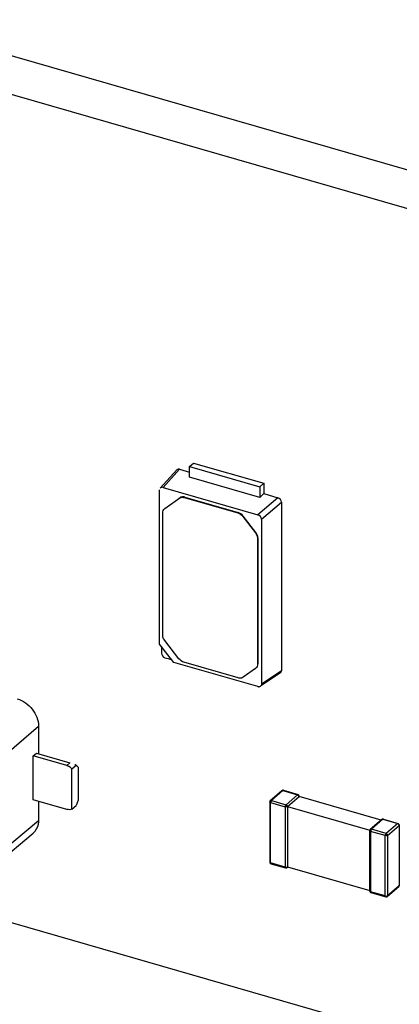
# Model space of a CAD drawing. Header units: millimetres. Extents: x 0 to 210, y 0 to 297.
# Tile 32 of 59: x 78.85 to 80.19, y 250.76 to 254.23. Entities that reach past the tile are written whole.
import ezdxf

# ---------------------------------------------------------------- set-up
doc = ezdxf.new("R2010")
doc.units = ezdxf.units.MM
doc.header["$LTSCALE"] = 19.36
doc.layers.get('0').update_dxf_attribs({"linetype": 'CONTINUOUS'})

msp = doc.modelspace()

# ---------------------------------------------------------------- linework, layer by layer
at = {"color": 7, "linetype": 'Continuous'}
for p, q in [((93.3126, 249.92071), (78.37985, 254.23142)), ((93.19474, 249.81864), (78.26199, 254.12936)), ((79.4054, 252.64361), (79.34717, 252.57982)), ((79.35718, 252.58204), (79.41521, 252.64589)), ((79.41521, 252.64589), (79.4505, 252.6357)), ((79.4505, 252.65538), (79.46493, 252.66788)), ((79.4505, 252.61788), (79.4505, 252.65538)), ((79.4505, 252.65538), (79.69794, 252.58395)), ((79.46493, 252.66788), (79.71237, 252.59645)), ((79.69794, 252.54645), (79.4505, 252.61788)), ((79.34472, 252.02914), (79.34483, 252.57326)), ((79.35718, 252.58204), (79.69126, 252.4856)), ((79.69794, 252.58395), (79.71237, 252.59645)), ((79.69794, 252.58395), (79.69794, 252.54645)), ((79.71237, 252.59645), (79.71237, 252.56011)), ((79.36302, 252.50775), (79.41579, 252.54551)), ((79.43186, 252.54647), (79.62049, 252.49201)), ((79.43329, 252.5477), (79.62192, 252.49325)), ((79.7621, 252.54575), (79.69126, 252.4856)), ((79.69795, 252.54623), (79.71237, 252.56011)), ((79.71237, 252.56011), (79.7621, 252.54575)), ((79.36324, 252.50804), (79.36181, 252.5068)), ((79.36183, 252.50678), (79.36302, 252.50775)), ((79.70361, 252.46969), (79.77424, 252.5301)), ((79.77424, 252.5301), (79.77424, 251.93577)), ((79.35577, 252.06185), (79.35577, 252.49234)), ((79.63799, 252.47971), (79.68257, 252.42227)), ((79.68399, 252.4235), (79.63941, 252.48095)), ((79.70361, 252.46969), (79.70361, 251.88817)), ((79.68981, 252.40268), (79.68981, 251.95866)), ((79.69124, 252.40392), (79.69124, 251.95989)), ((79.39455, 251.96493), (79.34472, 252.02914)), ((79.41317, 251.97763), (79.36302, 252.04226)), ((79.69126, 251.87939), (79.39455, 251.96493)), ((79.62168, 251.91019), (79.43067, 251.96534)), ((79.68257, 251.94325), (79.63918, 251.91239)), ((79.68376, 251.94422), (79.68257, 251.94325)), ((79.6852, 251.94544), (79.68377, 251.9442)), ((79.77424, 251.93577), (79.70361, 251.88817)), ((79.77047, 251.92818), (79.70388, 251.88311)), ((78.91784, 251.74053), (78.91784, 251.64259)), ((76.57324, 251.69711), (144.98925, 231.94711)), ((78.89974, 251.63544), (78.91058, 251.64468)), ((78.89974, 251.48079), (78.89974, 251.63544)), ((79.01751, 251.60144), (78.89974, 251.63544)), ((78.91058, 251.64468), (79.02823, 251.61072)), ((79.03607, 251.5899), (79.05036, 251.60227)), ((79.05036, 251.60227), (79.0575, 251.59609)), ((79.0575, 251.59609), (79.0575, 251.47855)), ((79.03607, 251.44762), (79.03607, 251.5899)), ((79.73503, 251.4776), (79.77574, 251.51286)), ((79.77574, 251.51286), (79.77599, 251.51305)), ((79.78107, 251.51403), (79.83303, 251.49903)), ((79.79568, 251.45685), (79.8364, 251.49211)), ((80.12554, 251.40864), (79.8364, 251.49211)), ((79.83716, 251.49354), (79.83716, 251.49357)), ((79.83716, 251.49211), (79.83716, 251.49354)), ((79.01751, 251.4468), (78.89974, 251.48079)), ((78.91784, 251.47557), (78.91784, 251.40649)), ((79.03607, 251.44762), (79.05036, 251.46)), ((79.0575, 251.47855), (79.05036, 251.46)), ((79.73306, 251.47328), (79.73306, 251.26048)), ((79.73325, 251.47254), (79.73308, 251.47324)), ((79.79568, 251.45685), (79.79568, 251.24406)), ((79.79568, 251.45685), (80.08642, 251.37292)), ((80.12834, 251.41107), (80.08763, 251.37581)), ((80.12834, 251.41107), (80.12858, 251.41126)), ((80.13367, 251.41224), (80.18563, 251.39724)), ((80.18563, 251.39724), (80.18567, 251.39723)), ((78.76063, 251.24712), (78.89904, 251.36255)), ((80.08565, 251.1587), (80.08565, 251.37149)), ((80.08568, 251.37146), (80.08585, 251.37075)), ((79.73306, 251.26048), (79.73306, 251.26044)), ((79.73715, 251.25501), (79.73719, 251.25499)), ((79.73719, 251.25499), (79.78915, 251.23999)), ((79.78922, 251.23998), (79.78915, 251.23999)), ((79.78925, 251.24007), (79.79144, 251.23997)), ((79.79447, 251.24116), (79.79436, 251.24107)), ((79.79659, 251.243), (79.79447, 251.24116)), ((79.79568, 251.24406), (80.08642, 251.16013)), ((80.08565, 251.1587), (80.08565, 251.15866)), ((80.08974, 251.15322), (80.08978, 251.15321)), ((80.08978, 251.15321), (80.14174, 251.13821)), ((80.14707, 251.13938), (80.18778, 251.17464)), ((80.18792, 251.17477), (80.18778, 251.17464)), ((80.14182, 251.13819), (80.14174, 251.13821)), ((80.14184, 251.13829), (80.14404, 251.13818)), ((80.14707, 251.13938), (80.14695, 251.13928))]:
    msp.add_line(p, q, dxfattribs=at)
at = {"color": 9, "linetype": 'Continuous'}
for p, q in [((79.41436, 252.54427), (79.41579, 252.54551)), ((79.43186, 252.54647), (79.43329, 252.5477)), ((79.36302, 252.50775), (79.36445, 252.50898)), ((79.62049, 252.49201), (79.62192, 252.49325)), ((79.63941, 252.48095), (79.63799, 252.47971)), ((79.68257, 252.42227), (79.68399, 252.4235)), ((79.68981, 252.40268), (79.69124, 252.40392)), ((79.68981, 251.95866), (79.69124, 251.95989)), ((78.77959, 251.62113), (78.91784, 251.74053)), ((79.01751, 251.60144), (79.02823, 251.61072)), ((79.73877, 251.47823), (79.77949, 251.51349)), ((79.77949, 251.51349), (79.83145, 251.49849)), ((79.83145, 251.49849), (79.79073, 251.46323)), ((79.73591, 251.25801), (79.73591, 251.4708)), ((79.73591, 251.4708), (79.78788, 251.4558)), ((79.73877, 251.47823), (79.79073, 251.46323)), ((79.78788, 251.45581), (79.79423, 251.46077)), ((79.78788, 251.4558), (79.78788, 251.24301)), ((78.91784, 251.40649), (78.77959, 251.2912)), ((80.13208, 251.4117), (80.09137, 251.37644)), ((80.13208, 251.4117), (80.18404, 251.3967)), ((80.18404, 251.3967), (80.14333, 251.36144)), ((80.14828, 251.35506), (80.18899, 251.39032)), ((80.18899, 251.39032), (80.18899, 251.17753)), ((80.08851, 251.36902), (80.08851, 251.15622)), ((80.14047, 251.35402), (80.08851, 251.36902)), ((80.14333, 251.36144), (80.09137, 251.37644)), ((80.14047, 251.14122), (80.14047, 251.35402)), ((80.14828, 251.35506), (80.14828, 251.14227)), ((79.73591, 251.25801), (79.73433, 251.25704)), ((79.78788, 251.24301), (79.73591, 251.25801)), ((80.18899, 251.17753), (80.14828, 251.14227)), ((80.08692, 251.15525), (80.08851, 251.15622)), ((80.14047, 251.14122), (80.08851, 251.15622))]:
    msp.add_line(p, q, dxfattribs=at)
at = {"color": 7, "linetype": 'Continuous'}
for centre, radius, start, end in [((84.73852, 251.99154), 5.38724, 179.69107, 179.9372), ((81.04277, 257.82037), 6.07549, 253.955856, 254.183028), ((79.66982, 251.95989), 0.02142, 351.55578, 0.00814), ((79.69455, 251.89078), 0.01186, 253.9084, 263.07278), ((79.00413, 251.55981), 0.0438, 58.09536, 62.9333), ((79.00277, 251.55763), 0.04637, 48.80678, 58.09649), ((79.00399, 251.55899), 0.04455, 43.93817, 48.83576)]:
    msp.add_arc(centre, radius, start, end, dxfattribs=at)
for centre, major_axis, ratio, start_param, end_param in [((79.35722, 252.56964), (-0.00937, 0.01084), 0.7477192, -0.8547567, 0.088361), ((79.69122, 252.47322), (0.00936, -0.01079), 0.7522872, 0.7144696, 2.282189), ((79.36368, 251.9939), (0.00936, -0.01079), 0.7522872, -2.427123, -0.8594036), ((79.04608, 251.59526), (0.03555, -0.01624), 0.2087122, 1.5459568, 1.6595662)]:
    msp.add_ellipse(centre, major_axis=major_axis, ratio=ratio, start_param=start_param, end_param=end_param, dxfattribs=at)
for points in [[(79.41521, 252.64589), (79.41197, 252.64677), (79.40765, 252.6461), (79.40539, 252.64361)], [(79.77424, 252.5301), (79.77413, 252.5367), (79.76841, 252.54382), (79.7621, 252.54575)], [(79.35577, 252.49234), (79.35577, 252.49756), (79.35791, 252.50333), (79.36182, 252.50679)], [(79.62049, 252.49201), (79.62734, 252.49004), (79.63362, 252.48535), (79.63799, 252.47971)], [(79.63941, 252.48095), (79.63504, 252.48658), (79.62877, 252.49127), (79.62192, 252.49325)], [(79.68257, 252.42227), (79.68683, 252.41677), (79.68981, 252.40964), (79.68981, 252.40268)], [(79.69124, 252.40392), (79.69124, 252.41088), (79.68826, 252.418), (79.68399, 252.4235)], [(79.35666, 252.05524), (79.35611, 252.0574), (79.35577, 252.05963), (79.35577, 252.06185)], [(79.36302, 252.04226), (79.36007, 252.04607), (79.35785, 252.05057), (79.35666, 252.05524)], [(79.43067, 251.96534), (79.42382, 251.96731), (79.41754, 251.972), (79.41317, 251.97763)], [(79.68981, 251.95866), (79.68981, 251.95344), (79.68768, 251.94767), (79.68377, 251.94421)], [(79.77048, 251.92817), (79.77282, 251.92975), (79.77419, 251.93295), (79.77424, 251.93577)], [(79.69984, 251.88038), (79.69794, 251.8791), (79.69539, 251.87873), (79.69312, 251.87901)], [(79.70361, 251.88817), (79.70361, 251.88529), (79.70223, 251.882), (79.69984, 251.88038)], [(79.01751, 251.60144), (79.01977, 251.60079), (79.02197, 251.59989), (79.02406, 251.59882)], [(79.78105, 251.51394), (79.77959, 251.51433), (79.77785, 251.51419), (79.77654, 251.51343)], [(79.8364, 251.49211), (79.8364, 251.4948), (79.83403, 251.49774), (79.83145, 251.49849)], [(79.8371, 251.49359), (79.83708, 251.49585), (79.83516, 251.49833), (79.833, 251.49897)], [(79.73507, 251.47752), (79.73391, 251.47644), (79.73312, 251.47479), (79.73309, 251.47321)], [(79.73503, 251.4776), (79.73598, 251.47843), (79.73756, 251.47858), (79.73877, 251.47823)], [(79.73877, 251.47823), (79.73677, 251.47649), (79.73591, 251.47346), (79.73591, 251.4708)], [(79.78788, 251.4558), (79.78788, 251.45846), (79.78873, 251.46149), (79.79073, 251.46323)], [(79.79568, 251.45685), (79.7937, 251.45513), (79.7904, 251.45508), (79.78788, 251.4558)], [(79.79073, 251.46315), (79.79209, 251.46276), (79.79337, 251.46188), (79.79423, 251.46077)], [(79.79423, 251.46077), (79.79508, 251.45968), (79.7956, 251.45825), (79.7956, 251.45687)], [(79.03607, 251.44762), (79.03045, 251.44503), (79.02346, 251.44508), (79.01751, 251.4468)], [(80.13365, 251.41215), (80.13218, 251.41254), (80.13044, 251.4124), (80.12913, 251.41164)], [(80.18404, 251.39662), (80.1854, 251.39623), (80.18668, 251.39536), (80.18754, 251.39424)], [(80.18967, 251.39179), (80.18964, 251.39403), (80.18778, 251.3965), (80.18564, 251.39715)], [(80.18754, 251.39424), (80.18839, 251.39316), (80.18891, 251.39172), (80.18891, 251.39035)], [(80.08766, 251.37573), (80.08651, 251.37466), (80.08571, 251.37301), (80.08568, 251.37143)], [(80.08763, 251.37581), (80.08858, 251.37665), (80.09015, 251.37679), (80.09137, 251.37644)], [(80.09137, 251.37644), (80.08936, 251.37471), (80.08851, 251.37167), (80.08851, 251.36902)], [(80.14828, 251.35506), (80.14629, 251.35335), (80.14299, 251.35329), (80.14047, 251.35402)], [(80.14052, 251.35406), (80.14052, 251.35548), (80.1408, 251.35692), (80.14131, 251.35824)], [(80.14131, 251.35824), (80.14175, 251.3594), (80.14239, 251.36055), (80.14333, 251.36136)], [(80.14333, 251.36144), (80.14591, 251.3607), (80.14828, 251.35776), (80.14828, 251.35506)], [(79.73306, 251.26044), (79.73309, 251.25919), (79.73471, 251.25836), (79.73591, 251.25801)], [(79.73316, 251.26045), (79.73319, 251.25925), (79.73362, 251.25801), (79.73434, 251.25705)], [(79.78792, 251.24305), (79.7893, 251.24265), (79.79079, 251.24253), (79.79221, 251.24272)], [(79.79221, 251.24272), (79.79342, 251.24289), (79.79468, 251.24328), (79.7956, 251.24408)], [(80.18805, 251.17489), (80.18907, 251.17593), (80.18967, 251.1775), (80.18966, 251.17896)], [(80.08566, 251.15866), (80.08568, 251.15741), (80.08731, 251.15657), (80.08851, 251.15622)], [(80.08575, 251.15867), (80.08579, 251.15747), (80.08622, 251.15622), (80.08693, 251.15526)], [(80.14052, 251.14126), (80.1419, 251.14087), (80.14339, 251.14075), (80.14481, 251.14094)], [(80.14481, 251.14094), (80.14601, 251.1411), (80.14728, 251.1415), (80.1482, 251.14229)]]:
    msp.add_open_spline(points, degree=3, dxfattribs=at)
for points, knots in [([(79.41436, 252.54427), (79.41791, 252.54679), (79.42443, 252.54801), (79.43029, 252.54692), (79.43186, 252.54647)], [0, 0, 0, 0, 0.727298, 1, 1, 1, 1]), ([(79.43329, 252.5477), (79.43172, 252.54815), (79.42586, 252.54925), (79.41934, 252.54803), (79.41579, 252.54551)], [0, 0, 0, 0, 0.272702, 1, 1, 1, 1]), ([(79.63918, 251.91239), (79.63563, 251.90987), (79.62911, 251.90865), (79.62325, 251.90974), (79.62168, 251.91019)], [0, 0, 0, 0, 0.727298, 1, 1, 1, 1]), ([(78.84292, 251.83639), (78.86361, 251.83061), (78.90038, 251.80392), (78.91783, 251.76155), (78.91783, 251.74054)], [0, 0, 0, 0, 0.5056012, 1, 1, 1, 1]), ([(79.77599, 251.51305), (79.77645, 251.51338), (79.77766, 251.51376), (79.77888, 251.51358), (79.77949, 251.51341)], [0, 0, 0, 0, 0.4727453, 1, 1, 1, 1]), ([(79.78107, 251.51402), (79.78082, 251.51409), (79.78021, 251.51403), (79.77973, 251.5137), (79.77949, 251.51349)], [0, 0, 0, 0, 0.4445261, 1, 1, 1, 1]), ([(79.83145, 251.49849), (79.83169, 251.49869), (79.83217, 251.49902), (79.83277, 251.49909), (79.83301, 251.49903)], [0, 0, 0, 0, 0.5557267, 1, 1, 1, 1]), ([(79.83631, 251.49213), (79.83654, 251.49233), (79.83692, 251.49274), (79.83712, 251.49329), (79.83714, 251.49354)], [0, 0, 0, 0, 0.5404699, 1, 1, 1, 1]), ([(79.73596, 251.47085), (79.73537, 251.47101), (79.73436, 251.4714), (79.73347, 251.47213), (79.73325, 251.47254)], [0, 0, 0, 0, 0.5660268, 1, 1, 1, 1]), ([(78.91784, 251.40649), (78.91784, 251.40211), (78.91652, 251.38596), (78.90813, 251.37013), (78.89904, 251.36255)], [0, 0, 0, 0, 0.2698748, 1, 1, 1, 1]), ([(80.12858, 251.41126), (80.12905, 251.41159), (80.13026, 251.41197), (80.13147, 251.4118), (80.13208, 251.41162)], [0, 0, 0, 0, 0.4727453, 1, 1, 1, 1]), ([(80.13366, 251.41224), (80.13342, 251.4123), (80.13281, 251.41224), (80.13232, 251.41191), (80.13208, 251.4117)], [0, 0, 0, 0, 0.4445261, 1, 1, 1, 1]), ([(80.18404, 251.3967), (80.18428, 251.39691), (80.18477, 251.39724), (80.18538, 251.39731), (80.18563, 251.39724)], [0, 0, 0, 0, 0.5559862, 1, 1, 1, 1]), ([(80.18975, 251.39175), (80.18974, 251.3915), (80.18959, 251.39094), (80.18921, 251.39052), (80.18899, 251.39032)], [0, 0, 0, 0, 0.4661531, 1, 1, 1, 1]), ([(80.08856, 251.36906), (80.08797, 251.36923), (80.08696, 251.36962), (80.08607, 251.37034), (80.08585, 251.37075)], [0, 0, 0, 0, 0.5660268, 1, 1, 1, 1]), ([(79.73433, 251.25704), (79.73468, 251.25658), (79.73554, 251.25576), (79.73662, 251.25526), (79.73719, 251.25511)], [0, 0, 0, 0, 0.4950043, 1, 1, 1, 1]), ([(79.73591, 251.25801), (79.73591, 251.25733), (79.73599, 251.25622), (79.73672, 251.25515), (79.73715, 251.25501)], [0, 0, 0, 0, 0.6006128, 1, 1, 1, 1]), ([(79.78915, 251.24), (79.78871, 251.24012), (79.78795, 251.2412), (79.78788, 251.24233), (79.78788, 251.24301)], [0, 0, 0, 0, 0.3982945, 1, 1, 1, 1]), ([(79.79145, 251.23989), (79.79197, 251.23995), (79.793, 251.24022), (79.79389, 251.24081), (79.79428, 251.24116)], [0, 0, 0, 0, 0.4980637, 1, 1, 1, 1]), ([(79.79568, 251.24406), (79.79568, 251.24351), (79.79549, 251.24242), (79.79486, 251.24151), (79.79447, 251.24117)], [0, 0, 0, 0, 0.5157616, 1, 1, 1, 1]), ([(80.18891, 251.17755), (80.18891, 251.17703), (80.18877, 251.17602), (80.18825, 251.17511), (80.18792, 251.17477)], [0, 0, 0, 0, 0.5215423, 1, 1, 1, 1]), ([(80.18899, 251.17753), (80.18921, 251.17772), (80.18959, 251.17815), (80.18975, 251.1787), (80.18975, 251.17896)], [0, 0, 0, 0, 0.5342811, 1, 1, 1, 1]), ([(80.08692, 251.15525), (80.08727, 251.1548), (80.08813, 251.15397), (80.08922, 251.15348), (80.08978, 251.15332)], [0, 0, 0, 0, 0.4950043, 1, 1, 1, 1]), ([(80.08851, 251.15622), (80.08851, 251.15555), (80.08858, 251.15443), (80.08932, 251.15336), (80.08975, 251.15323)], [0, 0, 0, 0, 0.6006128, 1, 1, 1, 1]), ([(80.14174, 251.13821), (80.14131, 251.13833), (80.14055, 251.13941), (80.14047, 251.14054), (80.14047, 251.14122)], [0, 0, 0, 0, 0.3982945, 1, 1, 1, 1]), ([(80.14404, 251.1381), (80.14456, 251.13816), (80.1456, 251.13843), (80.14649, 251.13902), (80.14688, 251.13938)], [0, 0, 0, 0, 0.4980637, 1, 1, 1, 1]), ([(80.14828, 251.14227), (80.14828, 251.14172), (80.14808, 251.14064), (80.14746, 251.13972), (80.14707, 251.13938)], [0, 0, 0, 0, 0.5157616, 1, 1, 1, 1])]:
    msp.add_open_spline(points, degree=3, knots=knots, dxfattribs=at)
at = {"color": 9, "linetype": 'Continuous'}
for points in [[(79.73325, 251.47254), (79.73325, 251.47518), (79.73615, 251.47787), (79.73877, 251.47823)], [(80.08585, 251.37075), (80.08585, 251.3734), (80.08875, 251.37608), (80.09137, 251.37644)]]:
    msp.add_open_spline(points, degree=3, dxfattribs=at)
for points, knots in [([(80.14131, 251.35824), (80.14332, 251.35766), (80.14571, 251.35669), (80.14792, 251.35537), (80.14828, 251.35507)], [0, 0, 0, 0, 0.8165522, 1, 1, 1, 1]), ([(79.79221, 251.24272), (79.79221, 251.24204), (79.7922, 251.24116), (79.79177, 251.23993), (79.79145, 251.23989)], [0, 0, 0, 0, 0.6824888, 1, 1, 1, 1]), ([(80.14481, 251.14094), (80.14481, 251.14025), (80.14479, 251.13937), (80.14436, 251.13815), (80.14405, 251.13811)], [0, 0, 0, 0, 0.6824888, 1, 1, 1, 1])]:
    msp.add_open_spline(points, degree=3, knots=knots, dxfattribs=at)

doc.saveas('drawing.dxf')
